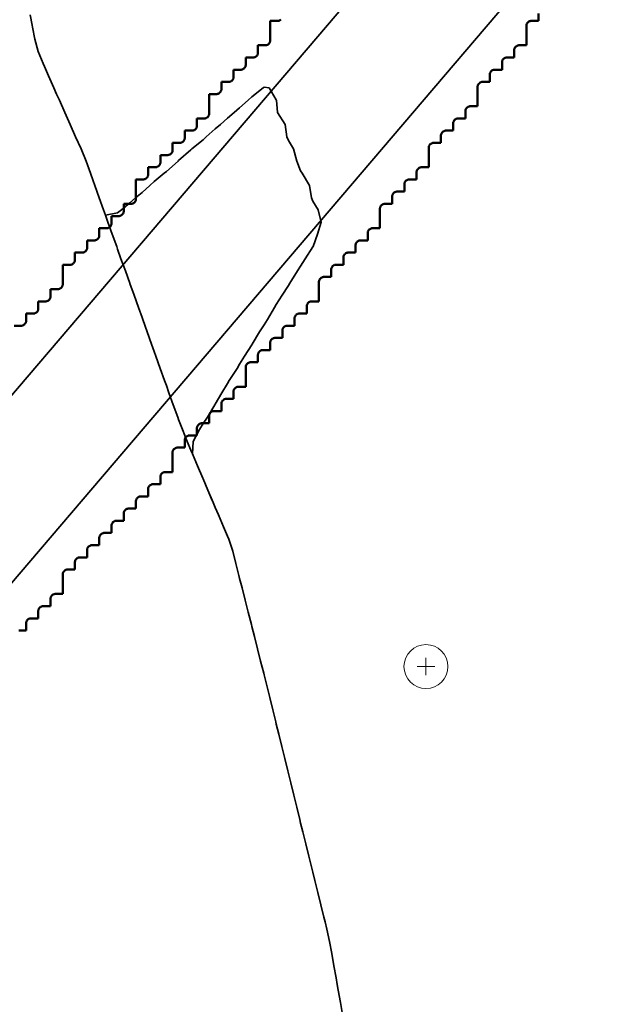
# Model space of a CAD drawing. Header units: metres. Extents: x -6552 to -6384, y 5654608 to 5654799.
# Tile 14 of 68: x -6484 to -6472, y 5654634 to 5654655. Entities that reach past the tile are written whole.
import ezdxf

# ---------------------------------------------------------------- set-up
doc = ezdxf.new("R2010")
doc.units = ezdxf.units.M
doc.header["$LTSCALE"] = 0.5
doc.linetypes.add('DASHED', pattern=[9, 6, -3])
doc.linetypes.add('PHANTOM', pattern=[22, 12, -2, 2, -2, 2, -2])
for name, color, linetype, lineweight in [('L-GRAD-CONT', 5, 'DASHED', 25), ('L-HARD-PAVE', 8, 'Continuous', 35), ('L-SITE-LIMIT', 6, 'PHANTOM', 50), ('V-TOPO-MAJR', 34, 'Continuous', 35), ('V-VEG-TREE', 94, 'Continuous', 18)]:
    doc.layers.add(name, color=color, linetype=linetype, lineweight=lineweight)

# ---------------------------------------------------------------- blocks, each defined once
blk = doc.blocks.new('VEG-TREE-DECID')
at = {"color": 0, "lineweight": -2}
for p, q in [((-0.6, 0), (0.6, 0)), ((0, -0.6), (0, 0.6))]:
    blk.add_line(p, q, dxfattribs=at)
blk.add_circle((0, 0), 1.5, dxfattribs=at)

msp = doc.modelspace()

# ---------------------------------------------------------------- linework, layer by layer
at = {"layer": 'L-GRAD-CONT', "lineweight": 35}
msp.add_lwpolyline([(-6482.471, 5654651.487), (-6482.431, 5654651.375), (-6482.375, 5654651.22), (-6482.341, 5654651.125), (-6482.253, 5654650.875), (-6482.163, 5654650.625), (-6482.125, 5654650.518), (-6481.875, 5654650.564), (-6481.799, 5654650.625), (-6481.625, 5654650.771), (-6481.508, 5654650.875), (-6481.375, 5654650.984), (-6481.218, 5654651.125), (-6481.125, 5654651.208), (-6480.921, 5654651.375), (-6480.875, 5654651.412), (-6480.638, 5654651.625), (-6480.625, 5654651.637), (-6480.375, 5654651.859), (-6480.357, 5654651.875), (-6480.125, 5654652.065), (-6480.058, 5654652.125), (-6479.875, 5654652.289), (-6479.77, 5654652.375), (-6479.625, 5654652.503), (-6479.488, 5654652.625), (-6479.375, 5654652.718), (-6479.199, 5654652.875), (-6479.125, 5654652.942), (-6478.896, 5654653.125), (-6478.875, 5654653.142), (-6478.773, 5654653.125), (-6478.625, 5654652.881), (-6478.622, 5654652.875), (-6478.598, 5654652.625), (-6478.445, 5654652.375), (-6478.406, 5654652.125), (-6478.375, 5654652.048), (-6478.27, 5654651.875), (-6478.205, 5654651.625), (-6478.125, 5654651.426), (-6478.094, 5654651.375), (-6477.941, 5654651.125), (-6477.903, 5654650.875), (-6477.875, 5654650.804), (-6477.766, 5654650.625), (-6477.702, 5654650.375), (-6477.783, 5654650.125), (-6477.872, 5654649.875), (-6477.875, 5654649.87), (-6478.036, 5654649.625), (-6478.125, 5654649.472), (-6478.187, 5654649.375), (-6478.345, 5654649.125), (-6478.375, 5654649.077), (-6478.503, 5654648.875), (-6478.625, 5654648.682), (-6478.658, 5654648.625), (-6478.805, 5654648.375), (-6478.875, 5654648.268), (-6478.969, 5654648.125), (-6479.116, 5654647.875), (-6479.125, 5654647.859), (-6479.273, 5654647.625), (-6479.375, 5654647.463), (-6479.427, 5654647.375), (-6479.589, 5654647.125), (-6479.625, 5654647.068), (-6479.738, 5654646.875), (-6479.875, 5654646.642), (-6479.886, 5654646.625), (-6480.036, 5654646.375), (-6480.125, 5654646.246), (-6480.201, 5654646.125), (-6480.326, 5654645.875), (-6480.343, 5654645.625), (-6480.236, 5654645.375), (-6480.13, 5654645.125), (-6480.125, 5654645.113), (-6480.024, 5654644.875), (-6479.937, 5654644.669)], dxfattribs=at)
at = {"layer": 'L-HARD-PAVE'}
for points in [[(-6493.076, 5654635.918), (-6493.056, 5654636.039), (-6493.024, 5654636.157), (-6492.98, 5654636.272), (-6492.926, 5654636.382), (-6492.861, 5654636.486), (-6492.786, 5654636.583), (-6474.005, 5654658.611)], [(-6471.781, 5654657.366), (-6490.884, 5654634.961)]]:
    msp.add_lwpolyline(points, dxfattribs=at)
at = {"layer": 'L-SITE-LIMIT'}
for points in [[(-6473.25, 5654654.65), (-6473.25, 5654654.502), (-6473.25, 5654654.5), (-6473.252, 5654654.5), (-6473.4, 5654654.5), (-6473.41, 5654654.5), (-6473.42, 5654654.498), (-6473.429, 5654654.496), (-6473.438, 5654654.492), (-6473.447, 5654654.488), (-6473.456, 5654654.483), (-6473.463, 5654654.477), (-6473.471, 5654654.471), (-6473.477, 5654654.463), (-6473.483, 5654654.456), (-6473.488, 5654654.447), (-6473.492, 5654654.438), (-6473.496, 5654654.429), (-6473.498, 5654654.42), (-6473.5, 5654654.41), (-6473.5, 5654654.4), (-6473.5, 5654654.002), (-6473.5, 5654654), (-6473.502, 5654654), (-6473.65, 5654654), (-6473.66, 5654654), (-6473.67, 5654653.998), (-6473.679, 5654653.996), (-6473.688, 5654653.992), (-6473.697, 5654653.988), (-6473.706, 5654653.983), (-6473.713, 5654653.977), (-6473.721, 5654653.971), (-6473.727, 5654653.963), (-6473.733, 5654653.956), (-6473.738, 5654653.947), (-6473.742, 5654653.938), (-6473.746, 5654653.929), (-6473.748, 5654653.92), (-6473.75, 5654653.91), (-6473.75, 5654653.9), (-6473.75, 5654653.752), (-6473.75, 5654653.75), (-6473.752, 5654653.75), (-6473.9, 5654653.75), (-6473.91, 5654653.75), (-6473.92, 5654653.748), (-6473.929, 5654653.746), (-6473.938, 5654653.742), (-6473.947, 5654653.738), (-6473.956, 5654653.733), (-6473.963, 5654653.727), (-6473.971, 5654653.721), (-6473.977, 5654653.713), (-6473.983, 5654653.706), (-6473.988, 5654653.697), (-6473.992, 5654653.688), (-6473.996, 5654653.679), (-6473.998, 5654653.67), (-6474, 5654653.66), (-6474, 5654653.65), (-6474, 5654653.502), (-6474, 5654653.5), (-6474.002, 5654653.5), (-6474.15, 5654653.5), (-6474.16, 5654653.5), (-6474.17, 5654653.498), (-6474.179, 5654653.496), (-6474.188, 5654653.492), (-6474.197, 5654653.488), (-6474.206, 5654653.483), (-6474.213, 5654653.477), (-6474.221, 5654653.471), (-6474.227, 5654653.463), (-6474.233, 5654653.456), (-6474.238, 5654653.447), (-6474.242, 5654653.438), (-6474.246, 5654653.429), (-6474.248, 5654653.42), (-6474.25, 5654653.41), (-6474.25, 5654653.4), (-6474.25, 5654653.252), (-6474.25, 5654653.25), (-6474.252, 5654653.25), (-6474.4, 5654653.25), (-6474.41, 5654653.25), (-6474.42, 5654653.248), (-6474.429, 5654653.246), (-6474.438, 5654653.242), (-6474.447, 5654653.238), (-6474.456, 5654653.233), (-6474.463, 5654653.227), (-6474.471, 5654653.221), (-6474.477, 5654653.213), (-6474.483, 5654653.206), (-6474.488, 5654653.197), (-6474.492, 5654653.188), (-6474.496, 5654653.179), (-6474.498, 5654653.17), (-6474.5, 5654653.16), (-6474.5, 5654653.15), (-6474.5, 5654652.752), (-6474.5, 5654652.75), (-6474.502, 5654652.75), (-6474.65, 5654652.75), (-6474.66, 5654652.75), (-6474.67, 5654652.748), (-6474.679, 5654652.746), (-6474.688, 5654652.742), (-6474.697, 5654652.738), (-6474.706, 5654652.733), (-6474.713, 5654652.727), (-6474.721, 5654652.721), (-6474.727, 5654652.713), (-6474.733, 5654652.706), (-6474.738, 5654652.697), (-6474.742, 5654652.688), (-6474.746, 5654652.679), (-6474.748, 5654652.67), (-6474.75, 5654652.66), (-6474.75, 5654652.65), (-6474.75, 5654652.502), (-6474.75, 5654652.5), (-6474.752, 5654652.5), (-6474.9, 5654652.5), (-6474.91, 5654652.5), (-6474.92, 5654652.498), (-6474.929, 5654652.496), (-6474.938, 5654652.492), (-6474.947, 5654652.488), (-6474.956, 5654652.483), (-6474.963, 5654652.477), (-6474.971, 5654652.471), (-6474.977, 5654652.463), (-6474.983, 5654652.456), (-6474.988, 5654652.447), (-6474.992, 5654652.438), (-6474.996, 5654652.429), (-6474.998, 5654652.42), (-6475, 5654652.41), (-6475, 5654652.4), (-6475, 5654652.252), (-6475, 5654652.25), (-6475.002, 5654652.25), (-6475.15, 5654652.25), (-6475.16, 5654652.25), (-6475.17, 5654652.248), (-6475.179, 5654652.246), (-6475.188, 5654652.242), (-6475.197, 5654652.238), (-6475.206, 5654652.233), (-6475.213, 5654652.227), (-6475.221, 5654652.221), (-6475.227, 5654652.213), (-6475.233, 5654652.206), (-6475.238, 5654652.197), (-6475.242, 5654652.188), (-6475.246, 5654652.179), (-6475.248, 5654652.17), (-6475.25, 5654652.16), (-6475.25, 5654652.15), (-6475.25, 5654652.002), (-6475.25, 5654652), (-6475.252, 5654652), (-6475.4, 5654652), (-6475.41, 5654652), (-6475.42, 5654651.998), (-6475.429, 5654651.996), (-6475.438, 5654651.992), (-6475.447, 5654651.988), (-6475.456, 5654651.983), (-6475.463, 5654651.977), (-6475.471, 5654651.971), (-6475.477, 5654651.963), (-6475.483, 5654651.956), (-6475.488, 5654651.947), (-6475.492, 5654651.938), (-6475.496, 5654651.929), (-6475.498, 5654651.92), (-6475.5, 5654651.91), (-6475.5, 5654651.9), (-6475.5, 5654651.502), (-6475.5, 5654651.5), (-6475.502, 5654651.5), (-6475.65, 5654651.5), (-6475.66, 5654651.5), (-6475.67, 5654651.498), (-6475.679, 5654651.496), (-6475.688, 5654651.492), (-6475.697, 5654651.488), (-6475.706, 5654651.483), (-6475.713, 5654651.477), (-6475.721, 5654651.471), (-6475.727, 5654651.463), (-6475.733, 5654651.456), (-6475.738, 5654651.447), (-6475.742, 5654651.438), (-6475.746, 5654651.429), (-6475.748, 5654651.42), (-6475.75, 5654651.41), (-6475.75, 5654651.4), (-6475.75, 5654651.252), (-6475.75, 5654651.25), (-6475.752, 5654651.25), (-6475.9, 5654651.25), (-6475.91, 5654651.25), (-6475.92, 5654651.248), (-6475.929, 5654651.246), (-6475.938, 5654651.242), (-6475.947, 5654651.238), (-6475.956, 5654651.233), (-6475.963, 5654651.227), (-6475.971, 5654651.221), (-6475.977, 5654651.213), (-6475.983, 5654651.206), (-6475.988, 5654651.197), (-6475.992, 5654651.188), (-6475.996, 5654651.179), (-6475.998, 5654651.17), (-6476, 5654651.16), (-6476, 5654651.15), (-6476, 5654651.002), (-6476, 5654651), (-6476.002, 5654651), (-6476.15, 5654651), (-6476.16, 5654651), (-6476.17, 5654650.998), (-6476.179, 5654650.996), (-6476.188, 5654650.992), (-6476.197, 5654650.988), (-6476.206, 5654650.983), (-6476.213, 5654650.977), (-6476.221, 5654650.971), (-6476.227, 5654650.963), (-6476.233, 5654650.956), (-6476.238, 5654650.947), (-6476.242, 5654650.938), (-6476.246, 5654650.929), (-6476.248, 5654650.92), (-6476.25, 5654650.91), (-6476.25, 5654650.9), (-6476.25, 5654650.752), (-6476.25, 5654650.75), (-6476.252, 5654650.75), (-6476.4, 5654650.75), (-6476.41, 5654650.75), (-6476.42, 5654650.748), (-6476.429, 5654650.746), (-6476.438, 5654650.742), (-6476.447, 5654650.738), (-6476.456, 5654650.733), (-6476.463, 5654650.727), (-6476.471, 5654650.721), (-6476.477, 5654650.713), (-6476.483, 5654650.706), (-6476.488, 5654650.697), (-6476.492, 5654650.688), (-6476.496, 5654650.679), (-6476.498, 5654650.67), (-6476.5, 5654650.66), (-6476.5, 5654650.65), (-6476.5, 5654650.252), (-6476.5, 5654650.25), (-6476.502, 5654650.25), (-6476.65, 5654650.25), (-6476.66, 5654650.25), (-6476.67, 5654650.248), (-6476.679, 5654650.246), (-6476.688, 5654650.242), (-6476.697, 5654650.238), (-6476.706, 5654650.233), (-6476.713, 5654650.227), (-6476.721, 5654650.221), (-6476.727, 5654650.213), (-6476.733, 5654650.206), (-6476.738, 5654650.197), (-6476.742, 5654650.188), (-6476.746, 5654650.179), (-6476.748, 5654650.17), (-6476.75, 5654650.16), (-6476.75, 5654650.15), (-6476.75, 5654650.002), (-6476.75, 5654650), (-6476.752, 5654650), (-6476.9, 5654650), (-6476.91, 5654650), (-6476.92, 5654649.998), (-6476.929, 5654649.996), (-6476.938, 5654649.992), (-6476.947, 5654649.988), (-6476.956, 5654649.983), (-6476.963, 5654649.977), (-6476.971, 5654649.971), (-6476.977, 5654649.963), (-6476.983, 5654649.956), (-6476.988, 5654649.947), (-6476.992, 5654649.938), (-6476.996, 5654649.929), (-6476.998, 5654649.92), (-6477, 5654649.91), (-6477, 5654649.9), (-6477, 5654649.752), (-6477, 5654649.75), (-6477.002, 5654649.75), (-6477.15, 5654649.75), (-6477.16, 5654649.75), (-6477.17, 5654649.748), (-6477.179, 5654649.746), (-6477.188, 5654649.742), (-6477.197, 5654649.738), (-6477.206, 5654649.733), (-6477.213, 5654649.727), (-6477.221, 5654649.721), (-6477.227, 5654649.713), (-6477.233, 5654649.706), (-6477.238, 5654649.697), (-6477.242, 5654649.688), (-6477.246, 5654649.679), (-6477.248, 5654649.67), (-6477.25, 5654649.66), (-6477.25, 5654649.65), (-6477.25, 5654649.502), (-6477.25, 5654649.5), (-6477.252, 5654649.5), (-6477.4, 5654649.5), (-6477.41, 5654649.5), (-6477.42, 5654649.498), (-6477.429, 5654649.496), (-6477.438, 5654649.492), (-6477.447, 5654649.488), (-6477.456, 5654649.483), (-6477.463, 5654649.477), (-6477.471, 5654649.471), (-6477.477, 5654649.463), (-6477.483, 5654649.456), (-6477.488, 5654649.447), (-6477.492, 5654649.438), (-6477.496, 5654649.429), (-6477.498, 5654649.42), (-6477.5, 5654649.41), (-6477.5, 5654649.4), (-6477.5, 5654649.252), (-6477.5, 5654649.25), (-6477.502, 5654649.25), (-6477.65, 5654649.25), (-6477.66, 5654649.25), (-6477.67, 5654649.248), (-6477.679, 5654649.246), (-6477.688, 5654649.242), (-6477.697, 5654649.238), (-6477.706, 5654649.233), (-6477.713, 5654649.227), (-6477.721, 5654649.221), (-6477.727, 5654649.213), (-6477.733, 5654649.206), (-6477.738, 5654649.197), (-6477.742, 5654649.188), (-6477.746, 5654649.179), (-6477.748, 5654649.17), (-6477.75, 5654649.16), (-6477.75, 5654649.15), (-6477.75, 5654648.752), (-6477.75, 5654648.75), (-6477.752, 5654648.75), (-6477.9, 5654648.75), (-6477.91, 5654648.75), (-6477.92, 5654648.748), (-6477.929, 5654648.746), (-6477.938, 5654648.742), (-6477.947, 5654648.738), (-6477.956, 5654648.733), (-6477.963, 5654648.727), (-6477.971, 5654648.721), (-6477.977, 5654648.713), (-6477.983, 5654648.706), (-6477.988, 5654648.697), (-6477.992, 5654648.688), (-6477.996, 5654648.679), (-6477.998, 5654648.67), (-6478, 5654648.66), (-6478, 5654648.65), (-6478, 5654648.502), (-6478, 5654648.5), (-6478.002, 5654648.5), (-6478.15, 5654648.5), (-6478.16, 5654648.5), (-6478.17, 5654648.498), (-6478.179, 5654648.496), (-6478.188, 5654648.492), (-6478.197, 5654648.488), (-6478.206, 5654648.483), (-6478.213, 5654648.477), (-6478.221, 5654648.471), (-6478.227, 5654648.463), (-6478.233, 5654648.456), (-6478.238, 5654648.447), (-6478.242, 5654648.438), (-6478.246, 5654648.429), (-6478.248, 5654648.42), (-6478.25, 5654648.41), (-6478.25, 5654648.4), (-6478.25, 5654648.252), (-6478.25, 5654648.25), (-6478.252, 5654648.25), (-6478.4, 5654648.25), (-6478.41, 5654648.25), (-6478.42, 5654648.248), (-6478.429, 5654648.246), (-6478.438, 5654648.242), (-6478.447, 5654648.238), (-6478.456, 5654648.233), (-6478.463, 5654648.227), (-6478.471, 5654648.221), (-6478.477, 5654648.213), (-6478.483, 5654648.206), (-6478.488, 5654648.197), (-6478.492, 5654648.188), (-6478.496, 5654648.179), (-6478.498, 5654648.17), (-6478.5, 5654648.16), (-6478.5, 5654648.15), (-6478.5, 5654648.002), (-6478.5, 5654648), (-6478.502, 5654648), (-6478.65, 5654648), (-6478.66, 5654648), (-6478.67, 5654647.998), (-6478.679, 5654647.996), (-6478.688, 5654647.992), (-6478.697, 5654647.988), (-6478.706, 5654647.983), (-6478.713, 5654647.977), (-6478.721, 5654647.971), (-6478.727, 5654647.963), (-6478.733, 5654647.956), (-6478.738, 5654647.947), (-6478.742, 5654647.938), (-6478.746, 5654647.929), (-6478.748, 5654647.92), (-6478.75, 5654647.91), (-6478.75, 5654647.9), (-6478.75, 5654647.752), (-6478.75, 5654647.75), (-6478.752, 5654647.75), (-6478.9, 5654647.75), (-6478.91, 5654647.75), (-6478.92, 5654647.748), (-6478.929, 5654647.746), (-6478.938, 5654647.742), (-6478.947, 5654647.738), (-6478.956, 5654647.733), (-6478.963, 5654647.727), (-6478.971, 5654647.721), (-6478.977, 5654647.713), (-6478.983, 5654647.706), (-6478.988, 5654647.697), (-6478.992, 5654647.688), (-6478.996, 5654647.679), (-6478.998, 5654647.67), (-6479, 5654647.66), (-6479, 5654647.65), (-6479, 5654647.502), (-6479, 5654647.5), (-6479.002, 5654647.5), (-6479.15, 5654647.5), (-6479.16, 5654647.5), (-6479.17, 5654647.498), (-6479.179, 5654647.496), (-6479.188, 5654647.492), (-6479.197, 5654647.488), (-6479.206, 5654647.483), (-6479.213, 5654647.477), (-6479.221, 5654647.471), (-6479.227, 5654647.463), (-6479.233, 5654647.456), (-6479.238, 5654647.447), (-6479.242, 5654647.438), (-6479.246, 5654647.429), (-6479.248, 5654647.42), (-6479.25, 5654647.41), (-6479.25, 5654647.4), (-6479.25, 5654647.002), (-6479.25, 5654647), (-6479.252, 5654647), (-6479.4, 5654647), (-6479.41, 5654647), (-6479.42, 5654646.998), (-6479.429, 5654646.996), (-6479.438, 5654646.992), (-6479.447, 5654646.988), (-6479.456, 5654646.983), (-6479.463, 5654646.977), (-6479.471, 5654646.971), (-6479.477, 5654646.963), (-6479.483, 5654646.956), (-6479.488, 5654646.947), (-6479.492, 5654646.938), (-6479.496, 5654646.929), (-6479.498, 5654646.92), (-6479.5, 5654646.91), (-6479.5, 5654646.9), (-6479.5, 5654646.752), (-6479.5, 5654646.75), (-6479.502, 5654646.75), (-6479.65, 5654646.75), (-6479.66, 5654646.75), (-6479.67, 5654646.748), (-6479.679, 5654646.746), (-6479.688, 5654646.742), (-6479.697, 5654646.738), (-6479.706, 5654646.733), (-6479.713, 5654646.727), (-6479.721, 5654646.721), (-6479.727, 5654646.713), (-6479.733, 5654646.706), (-6479.738, 5654646.697), (-6479.742, 5654646.688), (-6479.746, 5654646.679), (-6479.748, 5654646.67), (-6479.75, 5654646.66), (-6479.75, 5654646.65), (-6479.75, 5654646.502), (-6479.75, 5654646.5), (-6479.752, 5654646.5), (-6479.9, 5654646.5), (-6479.91, 5654646.5), (-6479.92, 5654646.498), (-6479.929, 5654646.496), (-6479.938, 5654646.492), (-6479.947, 5654646.488), (-6479.956, 5654646.483), (-6479.963, 5654646.477), (-6479.971, 5654646.471), (-6479.977, 5654646.463), (-6479.983, 5654646.456), (-6479.988, 5654646.447), (-6479.992, 5654646.438), (-6479.996, 5654646.429), (-6479.998, 5654646.42), (-6480, 5654646.41), (-6480, 5654646.4), (-6480, 5654646.252), (-6480, 5654646.25), (-6480.002, 5654646.25), (-6480.15, 5654646.25), (-6480.16, 5654646.25), (-6480.17, 5654646.248), (-6480.179, 5654646.246), (-6480.188, 5654646.242), (-6480.197, 5654646.238), (-6480.206, 5654646.233), (-6480.213, 5654646.227), (-6480.221, 5654646.221), (-6480.227, 5654646.213), (-6480.233, 5654646.206), (-6480.238, 5654646.197), (-6480.242, 5654646.188), (-6480.246, 5654646.179), (-6480.248, 5654646.17), (-6480.25, 5654646.16), (-6480.25, 5654646.15), (-6480.25, 5654646.002), (-6480.25, 5654646), (-6480.252, 5654646), (-6480.4, 5654646), (-6480.41, 5654646), (-6480.42, 5654645.998), (-6480.429, 5654645.996), (-6480.438, 5654645.992), (-6480.447, 5654645.988), (-6480.456, 5654645.983), (-6480.463, 5654645.977), (-6480.471, 5654645.971), (-6480.477, 5654645.963), (-6480.483, 5654645.956), (-6480.488, 5654645.947), (-6480.492, 5654645.938), (-6480.496, 5654645.929), (-6480.498, 5654645.92), (-6480.5, 5654645.91), (-6480.5, 5654645.9), (-6480.5, 5654645.752), (-6480.5, 5654645.75), (-6480.502, 5654645.75), (-6480.65, 5654645.75), (-6480.66, 5654645.75), (-6480.67, 5654645.748), (-6480.679, 5654645.746), (-6480.688, 5654645.742), (-6480.697, 5654645.738), (-6480.706, 5654645.733), (-6480.713, 5654645.727), (-6480.721, 5654645.721), (-6480.727, 5654645.713), (-6480.733, 5654645.706), (-6480.738, 5654645.697), (-6480.742, 5654645.688), (-6480.746, 5654645.679), (-6480.748, 5654645.67), (-6480.75, 5654645.66), (-6480.75, 5654645.65), (-6480.75, 5654645.252), (-6480.75, 5654645.25), (-6480.752, 5654645.25), (-6480.9, 5654645.25), (-6480.91, 5654645.25), (-6480.92, 5654645.248), (-6480.929, 5654645.246), (-6480.938, 5654645.242), (-6480.947, 5654645.238), (-6480.956, 5654645.233), (-6480.963, 5654645.227), (-6480.971, 5654645.221), (-6480.977, 5654645.213), (-6480.983, 5654645.206), (-6480.988, 5654645.197), (-6480.992, 5654645.188), (-6480.996, 5654645.179), (-6480.998, 5654645.17), (-6481, 5654645.16), (-6481, 5654645.15), (-6481, 5654645.002), (-6481, 5654645), (-6481.002, 5654645), (-6481.15, 5654645), (-6481.16, 5654645), (-6481.17, 5654644.998), (-6481.179, 5654644.996), (-6481.188, 5654644.992), (-6481.197, 5654644.988), (-6481.206, 5654644.983), (-6481.213, 5654644.977), (-6481.221, 5654644.971), (-6481.227, 5654644.963), (-6481.233, 5654644.956), (-6481.238, 5654644.947), (-6481.242, 5654644.938), (-6481.246, 5654644.929), (-6481.248, 5654644.92), (-6481.25, 5654644.91), (-6481.25, 5654644.9), (-6481.25, 5654644.752), (-6481.25, 5654644.75), (-6481.252, 5654644.75), (-6481.4, 5654644.75), (-6481.41, 5654644.75), (-6481.42, 5654644.748), (-6481.429, 5654644.746), (-6481.438, 5654644.742), (-6481.447, 5654644.738), (-6481.456, 5654644.733), (-6481.463, 5654644.727), (-6481.471, 5654644.721), (-6481.477, 5654644.713), (-6481.483, 5654644.706), (-6481.488, 5654644.697), (-6481.492, 5654644.688), (-6481.496, 5654644.679), (-6481.498, 5654644.67), (-6481.5, 5654644.66), (-6481.5, 5654644.65), (-6481.5, 5654644.502), (-6481.5, 5654644.5), (-6481.502, 5654644.5), (-6481.65, 5654644.5), (-6481.66, 5654644.5), (-6481.67, 5654644.498), (-6481.679, 5654644.496), (-6481.688, 5654644.492), (-6481.697, 5654644.488), (-6481.706, 5654644.483), (-6481.713, 5654644.477), (-6481.721, 5654644.471), (-6481.727, 5654644.463), (-6481.733, 5654644.456), (-6481.738, 5654644.447), (-6481.742, 5654644.438), (-6481.746, 5654644.429), (-6481.748, 5654644.42), (-6481.75, 5654644.41), (-6481.75, 5654644.4), (-6481.75, 5654644.252), (-6481.75, 5654644.25), (-6481.752, 5654644.25), (-6481.9, 5654644.25), (-6481.91, 5654644.25), (-6481.92, 5654644.248), (-6481.929, 5654644.246), (-6481.938, 5654644.242), (-6481.947, 5654644.238), (-6481.956, 5654644.233), (-6481.963, 5654644.227), (-6481.971, 5654644.221), (-6481.977, 5654644.213), (-6481.983, 5654644.206), (-6481.988, 5654644.197), (-6481.992, 5654644.188), (-6481.996, 5654644.179), (-6481.998, 5654644.17), (-6482, 5654644.16), (-6482, 5654644.15), (-6482, 5654644.002), (-6482, 5654644), (-6482.002, 5654644), (-6482.15, 5654644), (-6482.16, 5654644), (-6482.17, 5654643.998), (-6482.179, 5654643.996), (-6482.188, 5654643.992), (-6482.197, 5654643.988), (-6482.206, 5654643.983), (-6482.213, 5654643.977), (-6482.221, 5654643.971), (-6482.227, 5654643.963), (-6482.233, 5654643.956), (-6482.238, 5654643.947), (-6482.242, 5654643.938), (-6482.246, 5654643.929), (-6482.248, 5654643.92), (-6482.25, 5654643.91), (-6482.25, 5654643.9), (-6482.25, 5654643.752), (-6482.25, 5654643.75), (-6482.252, 5654643.75), (-6482.4, 5654643.75), (-6482.41, 5654643.75), (-6482.42, 5654643.748), (-6482.429, 5654643.746), (-6482.438, 5654643.742), (-6482.447, 5654643.738), (-6482.456, 5654643.733), (-6482.463, 5654643.727), (-6482.471, 5654643.721), (-6482.477, 5654643.713), (-6482.483, 5654643.706), (-6482.488, 5654643.697), (-6482.492, 5654643.688), (-6482.496, 5654643.679), (-6482.498, 5654643.67), (-6482.5, 5654643.66), (-6482.5, 5654643.65), (-6482.5, 5654643.502), (-6482.5, 5654643.5), (-6482.502, 5654643.5), (-6482.65, 5654643.5), (-6482.66, 5654643.5), (-6482.67, 5654643.498), (-6482.679, 5654643.496), (-6482.688, 5654643.492), (-6482.697, 5654643.488), (-6482.706, 5654643.483), (-6482.713, 5654643.477), (-6482.721, 5654643.471), (-6482.727, 5654643.463), (-6482.733, 5654643.456), (-6482.738, 5654643.447), (-6482.742, 5654643.438), (-6482.746, 5654643.429), (-6482.748, 5654643.42), (-6482.75, 5654643.41), (-6482.75, 5654643.4), (-6482.75, 5654643.252), (-6482.75, 5654643.25), (-6482.752, 5654643.25), (-6482.9, 5654643.25), (-6482.91, 5654643.25), (-6482.92, 5654643.248), (-6482.929, 5654643.246), (-6482.938, 5654643.242), (-6482.947, 5654643.238), (-6482.956, 5654643.233), (-6482.963, 5654643.227), (-6482.971, 5654643.221), (-6482.977, 5654643.213), (-6482.983, 5654643.206), (-6482.988, 5654643.197), (-6482.992, 5654643.188), (-6482.996, 5654643.179), (-6482.998, 5654643.17), (-6483, 5654643.16), (-6483, 5654643.15), (-6483, 5654642.752), (-6483, 5654642.75), (-6483.002, 5654642.75), (-6483.15, 5654642.75), (-6483.16, 5654642.75), (-6483.17, 5654642.748), (-6483.179, 5654642.746), (-6483.188, 5654642.742), (-6483.197, 5654642.738), (-6483.206, 5654642.733), (-6483.213, 5654642.727), (-6483.221, 5654642.721), (-6483.227, 5654642.713), (-6483.233, 5654642.706), (-6483.238, 5654642.697), (-6483.242, 5654642.688), (-6483.246, 5654642.679), (-6483.248, 5654642.67), (-6483.25, 5654642.66), (-6483.25, 5654642.65), (-6483.25, 5654642.502), (-6483.25, 5654642.5), (-6483.252, 5654642.5), (-6483.4, 5654642.5), (-6483.41, 5654642.5), (-6483.42, 5654642.498), (-6483.429, 5654642.496), (-6483.438, 5654642.492), (-6483.447, 5654642.488), (-6483.456, 5654642.483), (-6483.463, 5654642.477), (-6483.471, 5654642.471), (-6483.477, 5654642.463), (-6483.483, 5654642.456), (-6483.488, 5654642.447), (-6483.492, 5654642.438), (-6483.496, 5654642.429), (-6483.498, 5654642.42), (-6483.5, 5654642.41), (-6483.5, 5654642.4), (-6483.5, 5654642.252), (-6483.5, 5654642.25), (-6483.502, 5654642.25), (-6483.65, 5654642.25), (-6483.66, 5654642.25), (-6483.67, 5654642.248), (-6483.679, 5654642.246), (-6483.688, 5654642.242), (-6483.697, 5654642.238), (-6483.706, 5654642.233), (-6483.713, 5654642.227), (-6483.721, 5654642.221), (-6483.727, 5654642.213), (-6483.733, 5654642.206), (-6483.738, 5654642.197), (-6483.742, 5654642.188), (-6483.746, 5654642.179), (-6483.748, 5654642.17), (-6483.75, 5654642.16), (-6483.75, 5654642.15), (-6483.75, 5654642.002), (-6483.75, 5654642), (-6483.752, 5654642), (-6483.9, 5654642)], [(-6483.998, 5654648.25), (-6483.85, 5654648.25), (-6483.84, 5654648.25), (-6483.83, 5654648.252), (-6483.821, 5654648.254), (-6483.812, 5654648.258), (-6483.803, 5654648.262), (-6483.794, 5654648.267), (-6483.787, 5654648.273), (-6483.779, 5654648.279), (-6483.773, 5654648.287), (-6483.767, 5654648.294), (-6483.762, 5654648.303), (-6483.758, 5654648.312), (-6483.754, 5654648.321), (-6483.752, 5654648.33), (-6483.75, 5654648.34), (-6483.75, 5654648.35), (-6483.75, 5654648.498), (-6483.75, 5654648.5), (-6483.748, 5654648.5), (-6483.6, 5654648.5), (-6483.59, 5654648.5), (-6483.58, 5654648.502), (-6483.571, 5654648.504), (-6483.562, 5654648.508), (-6483.553, 5654648.512), (-6483.544, 5654648.517), (-6483.537, 5654648.523), (-6483.529, 5654648.529), (-6483.523, 5654648.537), (-6483.517, 5654648.544), (-6483.512, 5654648.553), (-6483.508, 5654648.562), (-6483.504, 5654648.571), (-6483.502, 5654648.58), (-6483.5, 5654648.59), (-6483.5, 5654648.6), (-6483.5, 5654648.748), (-6483.5, 5654648.75), (-6483.498, 5654648.75), (-6483.35, 5654648.75), (-6483.34, 5654648.75), (-6483.33, 5654648.752), (-6483.321, 5654648.754), (-6483.312, 5654648.758), (-6483.303, 5654648.762), (-6483.294, 5654648.767), (-6483.287, 5654648.773), (-6483.279, 5654648.779), (-6483.273, 5654648.787), (-6483.267, 5654648.794), (-6483.262, 5654648.803), (-6483.258, 5654648.812), (-6483.254, 5654648.821), (-6483.252, 5654648.83), (-6483.25, 5654648.84), (-6483.25, 5654648.85), (-6483.25, 5654648.998), (-6483.25, 5654649), (-6483.248, 5654649), (-6483.1, 5654649), (-6483.09, 5654649), (-6483.08, 5654649.002), (-6483.071, 5654649.004), (-6483.062, 5654649.008), (-6483.053, 5654649.012), (-6483.044, 5654649.017), (-6483.037, 5654649.023), (-6483.029, 5654649.029), (-6483.023, 5654649.037), (-6483.017, 5654649.044), (-6483.012, 5654649.053), (-6483.008, 5654649.062), (-6483.004, 5654649.071), (-6483.002, 5654649.08), (-6483, 5654649.09), (-6483, 5654649.1), (-6483, 5654649.498), (-6483, 5654649.5), (-6482.998, 5654649.5), (-6482.85, 5654649.5), (-6482.84, 5654649.5), (-6482.83, 5654649.502), (-6482.821, 5654649.504), (-6482.812, 5654649.508), (-6482.803, 5654649.512), (-6482.794, 5654649.517), (-6482.787, 5654649.523), (-6482.779, 5654649.529), (-6482.773, 5654649.537), (-6482.767, 5654649.544), (-6482.762, 5654649.553), (-6482.758, 5654649.562), (-6482.754, 5654649.571), (-6482.752, 5654649.58), (-6482.75, 5654649.59), (-6482.75, 5654649.6), (-6482.75, 5654649.748), (-6482.75, 5654649.75), (-6482.748, 5654649.75), (-6482.6, 5654649.75), (-6482.59, 5654649.75), (-6482.58, 5654649.752), (-6482.571, 5654649.754), (-6482.562, 5654649.758), (-6482.553, 5654649.762), (-6482.544, 5654649.767), (-6482.537, 5654649.773), (-6482.529, 5654649.779), (-6482.523, 5654649.787), (-6482.517, 5654649.794), (-6482.512, 5654649.803), (-6482.508, 5654649.812), (-6482.504, 5654649.821), (-6482.502, 5654649.83), (-6482.5, 5654649.84), (-6482.5, 5654649.85), (-6482.5, 5654649.998), (-6482.5, 5654650), (-6482.498, 5654650), (-6482.35, 5654650), (-6482.34, 5654650), (-6482.33, 5654650.002), (-6482.321, 5654650.004), (-6482.312, 5654650.008), (-6482.303, 5654650.012), (-6482.294, 5654650.017), (-6482.287, 5654650.023), (-6482.279, 5654650.029), (-6482.273, 5654650.037), (-6482.267, 5654650.044), (-6482.262, 5654650.053), (-6482.258, 5654650.062), (-6482.254, 5654650.071), (-6482.252, 5654650.08), (-6482.25, 5654650.09), (-6482.25, 5654650.1), (-6482.25, 5654650.248), (-6482.25, 5654650.25), (-6482.248, 5654650.25), (-6482.1, 5654650.25), (-6482.09, 5654650.25), (-6482.08, 5654650.252), (-6482.071, 5654650.254), (-6482.062, 5654650.258), (-6482.053, 5654650.262), (-6482.044, 5654650.267), (-6482.037, 5654650.273), (-6482.029, 5654650.279), (-6482.023, 5654650.287), (-6482.017, 5654650.294), (-6482.012, 5654650.303), (-6482.008, 5654650.312), (-6482.004, 5654650.321), (-6482.002, 5654650.33), (-6482, 5654650.34), (-6482, 5654650.35), (-6482, 5654650.498), (-6482, 5654650.5), (-6481.998, 5654650.5), (-6481.85, 5654650.5), (-6481.84, 5654650.5), (-6481.83, 5654650.502), (-6481.821, 5654650.504), (-6481.812, 5654650.508), (-6481.803, 5654650.512), (-6481.794, 5654650.517), (-6481.787, 5654650.523), (-6481.779, 5654650.529), (-6481.773, 5654650.537), (-6481.767, 5654650.544), (-6481.762, 5654650.553), (-6481.758, 5654650.562), (-6481.754, 5654650.571), (-6481.752, 5654650.58), (-6481.75, 5654650.59), (-6481.75, 5654650.6), (-6481.75, 5654650.748), (-6481.75, 5654650.75), (-6481.748, 5654650.75), (-6481.6, 5654650.75), (-6481.59, 5654650.75), (-6481.58, 5654650.752), (-6481.571, 5654650.754), (-6481.562, 5654650.758), (-6481.553, 5654650.762), (-6481.544, 5654650.767), (-6481.537, 5654650.773), (-6481.529, 5654650.779), (-6481.523, 5654650.787), (-6481.517, 5654650.794), (-6481.512, 5654650.803), (-6481.508, 5654650.812), (-6481.504, 5654650.821), (-6481.502, 5654650.83), (-6481.5, 5654650.84), (-6481.5, 5654650.85), (-6481.5, 5654651.248), (-6481.5, 5654651.25), (-6481.498, 5654651.25), (-6481.35, 5654651.25), (-6481.34, 5654651.25), (-6481.33, 5654651.252), (-6481.321, 5654651.254), (-6481.312, 5654651.258), (-6481.303, 5654651.262), (-6481.294, 5654651.267), (-6481.287, 5654651.273), (-6481.279, 5654651.279), (-6481.273, 5654651.287), (-6481.267, 5654651.294), (-6481.262, 5654651.303), (-6481.258, 5654651.312), (-6481.254, 5654651.321), (-6481.252, 5654651.33), (-6481.25, 5654651.34), (-6481.25, 5654651.35), (-6481.25, 5654651.498), (-6481.25, 5654651.5), (-6481.248, 5654651.5), (-6481.1, 5654651.5), (-6481.09, 5654651.5), (-6481.08, 5654651.502), (-6481.071, 5654651.504), (-6481.062, 5654651.508), (-6481.053, 5654651.512), (-6481.044, 5654651.517), (-6481.037, 5654651.523), (-6481.029, 5654651.529), (-6481.023, 5654651.537), (-6481.017, 5654651.544), (-6481.012, 5654651.553), (-6481.008, 5654651.562), (-6481.004, 5654651.571), (-6481.002, 5654651.58), (-6481, 5654651.59), (-6481, 5654651.6), (-6481, 5654651.748), (-6481, 5654651.75), (-6480.998, 5654651.75), (-6480.85, 5654651.75), (-6480.84, 5654651.75), (-6480.83, 5654651.752), (-6480.821, 5654651.754), (-6480.812, 5654651.758), (-6480.803, 5654651.762), (-6480.794, 5654651.767), (-6480.787, 5654651.773), (-6480.779, 5654651.779), (-6480.773, 5654651.787), (-6480.767, 5654651.794), (-6480.762, 5654651.803), (-6480.758, 5654651.812), (-6480.754, 5654651.821), (-6480.752, 5654651.83), (-6480.75, 5654651.84), (-6480.75, 5654651.85), (-6480.75, 5654651.998), (-6480.75, 5654652), (-6480.748, 5654652), (-6480.6, 5654652), (-6480.59, 5654652), (-6480.58, 5654652.002), (-6480.571, 5654652.004), (-6480.562, 5654652.008), (-6480.553, 5654652.012), (-6480.544, 5654652.017), (-6480.537, 5654652.023), (-6480.529, 5654652.029), (-6480.523, 5654652.037), (-6480.517, 5654652.044), (-6480.512, 5654652.053), (-6480.508, 5654652.062), (-6480.504, 5654652.071), (-6480.502, 5654652.08), (-6480.5, 5654652.09), (-6480.5, 5654652.1), (-6480.5, 5654652.248), (-6480.5, 5654652.25), (-6480.498, 5654652.25), (-6480.35, 5654652.25), (-6480.34, 5654652.25), (-6480.33, 5654652.252), (-6480.321, 5654652.254), (-6480.312, 5654652.258), (-6480.303, 5654652.262), (-6480.294, 5654652.267), (-6480.287, 5654652.273), (-6480.279, 5654652.279), (-6480.273, 5654652.287), (-6480.267, 5654652.294), (-6480.262, 5654652.303), (-6480.258, 5654652.312), (-6480.254, 5654652.321), (-6480.252, 5654652.33), (-6480.25, 5654652.34), (-6480.25, 5654652.35), (-6480.25, 5654652.498), (-6480.25, 5654652.5), (-6480.248, 5654652.5), (-6480.1, 5654652.5), (-6480.09, 5654652.5), (-6480.08, 5654652.502), (-6480.071, 5654652.504), (-6480.062, 5654652.508), (-6480.053, 5654652.512), (-6480.044, 5654652.517), (-6480.037, 5654652.523), (-6480.029, 5654652.529), (-6480.023, 5654652.537), (-6480.017, 5654652.544), (-6480.012, 5654652.553), (-6480.008, 5654652.562), (-6480.004, 5654652.571), (-6480.002, 5654652.58), (-6480, 5654652.59), (-6480, 5654652.6), (-6480, 5654652.998), (-6480, 5654653), (-6479.998, 5654653), (-6479.85, 5654653), (-6479.84, 5654653), (-6479.83, 5654653.002), (-6479.821, 5654653.004), (-6479.812, 5654653.008), (-6479.803, 5654653.012), (-6479.794, 5654653.017), (-6479.787, 5654653.023), (-6479.779, 5654653.029), (-6479.773, 5654653.037), (-6479.767, 5654653.044), (-6479.762, 5654653.053), (-6479.758, 5654653.062), (-6479.754, 5654653.071), (-6479.752, 5654653.08), (-6479.75, 5654653.09), (-6479.75, 5654653.1), (-6479.75, 5654653.248), (-6479.75, 5654653.25), (-6479.748, 5654653.25), (-6479.6, 5654653.25), (-6479.59, 5654653.25), (-6479.58, 5654653.252), (-6479.571, 5654653.254), (-6479.562, 5654653.258), (-6479.553, 5654653.262), (-6479.544, 5654653.267), (-6479.537, 5654653.273), (-6479.529, 5654653.279), (-6479.523, 5654653.287), (-6479.517, 5654653.294), (-6479.512, 5654653.303), (-6479.508, 5654653.312), (-6479.504, 5654653.321), (-6479.502, 5654653.33), (-6479.5, 5654653.34), (-6479.5, 5654653.35), (-6479.5, 5654653.498), (-6479.5, 5654653.5), (-6479.498, 5654653.5), (-6479.35, 5654653.5), (-6479.34, 5654653.5), (-6479.33, 5654653.502), (-6479.321, 5654653.504), (-6479.312, 5654653.508), (-6479.303, 5654653.512), (-6479.294, 5654653.517), (-6479.287, 5654653.523), (-6479.279, 5654653.529), (-6479.273, 5654653.537), (-6479.267, 5654653.544), (-6479.262, 5654653.553), (-6479.258, 5654653.562), (-6479.254, 5654653.571), (-6479.252, 5654653.58), (-6479.25, 5654653.59), (-6479.25, 5654653.6), (-6479.25, 5654653.748), (-6479.25, 5654653.75), (-6479.248, 5654653.75), (-6479.1, 5654653.75), (-6479.09, 5654653.75), (-6479.08, 5654653.752), (-6479.071, 5654653.754), (-6479.062, 5654653.758), (-6479.053, 5654653.762), (-6479.044, 5654653.767), (-6479.037, 5654653.773), (-6479.029, 5654653.779), (-6479.023, 5654653.787), (-6479.017, 5654653.794), (-6479.012, 5654653.803), (-6479.008, 5654653.812), (-6479.004, 5654653.821), (-6479.002, 5654653.83), (-6479, 5654653.84), (-6479, 5654653.85), (-6479, 5654653.998), (-6479, 5654654), (-6478.998, 5654654), (-6478.85, 5654654), (-6478.84, 5654654), (-6478.83, 5654654.002), (-6478.821, 5654654.004), (-6478.812, 5654654.008), (-6478.803, 5654654.012), (-6478.794, 5654654.017), (-6478.787, 5654654.023), (-6478.779, 5654654.029), (-6478.773, 5654654.037), (-6478.767, 5654654.044), (-6478.762, 5654654.053), (-6478.758, 5654654.062), (-6478.754, 5654654.071), (-6478.752, 5654654.08), (-6478.75, 5654654.09), (-6478.75, 5654654.1), (-6478.75, 5654654.498), (-6478.75, 5654654.5), (-6478.748, 5654654.5), (-6478.6, 5654654.5), (-6478.59, 5654654.5), (-6478.58, 5654654.502), (-6478.571, 5654654.504), (-6478.562, 5654654.508), (-6478.553, 5654654.512), (-6478.544, 5654654.517), (-6478.537, 5654654.523), (-6478.529, 5654654.529)]]:
    msp.add_lwpolyline(points, dxfattribs=at)
at = {"layer": 'V-TOPO-MAJR'}
msp.add_lwpolyline([(-6483.665, 5654654.625), (-6483.625, 5654654.414), (-6483.618, 5654654.375), (-6483.568, 5654654.125), (-6483.503, 5654653.875), (-6483.402, 5654653.625), (-6483.375, 5654653.564), (-6483.29, 5654653.375), (-6483.18, 5654653.125), (-6483.125, 5654653), (-6483.069, 5654652.875), (-6482.957, 5654652.625), (-6482.875, 5654652.438), (-6482.848, 5654652.375), (-6482.735, 5654652.125), (-6482.625, 5654651.875), (-6482.625, 5654651.875), (-6482.52, 5654651.625), (-6482.431, 5654651.375), (-6482.375, 5654651.22), (-6482.341, 5654651.125), (-6482.253, 5654650.875), (-6482.163, 5654650.625), (-6482.125, 5654650.518), (-6482.075, 5654650.375), (-6481.984, 5654650.125), (-6481.894, 5654649.875), (-6481.875, 5654649.821), (-6481.806, 5654649.625), (-6481.716, 5654649.375), (-6481.628, 5654649.125), (-6481.625, 5654649.116), (-6481.538, 5654648.875), (-6481.449, 5654648.625), (-6481.375, 5654648.418), (-6481.359, 5654648.375), (-6481.27, 5654648.125), (-6481.181, 5654647.875), (-6481.125, 5654647.72), (-6481.091, 5654647.625), (-6481.002, 5654647.375), (-6480.913, 5654647.125), (-6480.875, 5654647.022), (-6480.823, 5654646.875), (-6480.734, 5654646.625), (-6480.642, 5654646.375), (-6480.625, 5654646.33), (-6480.546, 5654646.125), (-6480.45, 5654645.875), (-6480.375, 5654645.698), (-6480.343, 5654645.625), (-6480.236, 5654645.375), (-6480.13, 5654645.125), (-6480.125, 5654645.113), (-6480.024, 5654644.875), (-6479.918, 5654644.625), (-6479.875, 5654644.524), (-6479.811, 5654644.375), (-6479.705, 5654644.125), (-6479.625, 5654643.936), (-6479.599, 5654643.875), (-6479.517, 5654643.625), (-6479.453, 5654643.375), (-6479.39, 5654643.125), (-6479.375, 5654643.065), (-6479.326, 5654642.875), (-6479.262, 5654642.625), (-6479.198, 5654642.375), (-6479.135, 5654642.125), (-6479.125, 5654642.085), (-6479.071, 5654641.875), (-6479.008, 5654641.625), (-6478.945, 5654641.375), (-6478.883, 5654641.125), (-6478.875, 5654641.094), (-6478.821, 5654640.875), (-6478.759, 5654640.625), (-6478.698, 5654640.375), (-6478.635, 5654640.125), (-6478.625, 5654640.083), (-6478.574, 5654639.875), (-6478.513, 5654639.625), (-6478.451, 5654639.375), (-6478.39, 5654639.125), (-6478.375, 5654639.065), (-6478.327, 5654638.875), (-6478.266, 5654638.625), (-6478.203, 5654638.375), (-6478.143, 5654638.125), (-6478.125, 5654638.052), (-6478.082, 5654637.875), (-6478.019, 5654637.625), (-6477.958, 5654637.375), (-6477.895, 5654637.125), (-6477.875, 5654637.042), (-6477.835, 5654636.875), (-6477.773, 5654636.625), (-6477.711, 5654636.375), (-6477.65, 5654636.125), (-6477.625, 5654636.025), (-6477.587, 5654635.875), (-6477.531, 5654635.625), (-6477.487, 5654635.375), (-6477.443, 5654635.125), (-6477.398, 5654634.875), (-6477.375, 5654634.743), (-6477.355, 5654634.625), (-6477.309, 5654634.375), (-6477.265, 5654634.125)], dxfattribs=at)

# ---------------------------------------------------------------- block references
at = {"layer": 'V-VEG-TREE', "xscale": 0.3, "yscale": 0.3}
msp.add_blockref('VEG-TREE-DECID', (-6475.558, 5654641.262), dxfattribs=at)

doc.saveas('drawing.dxf')
